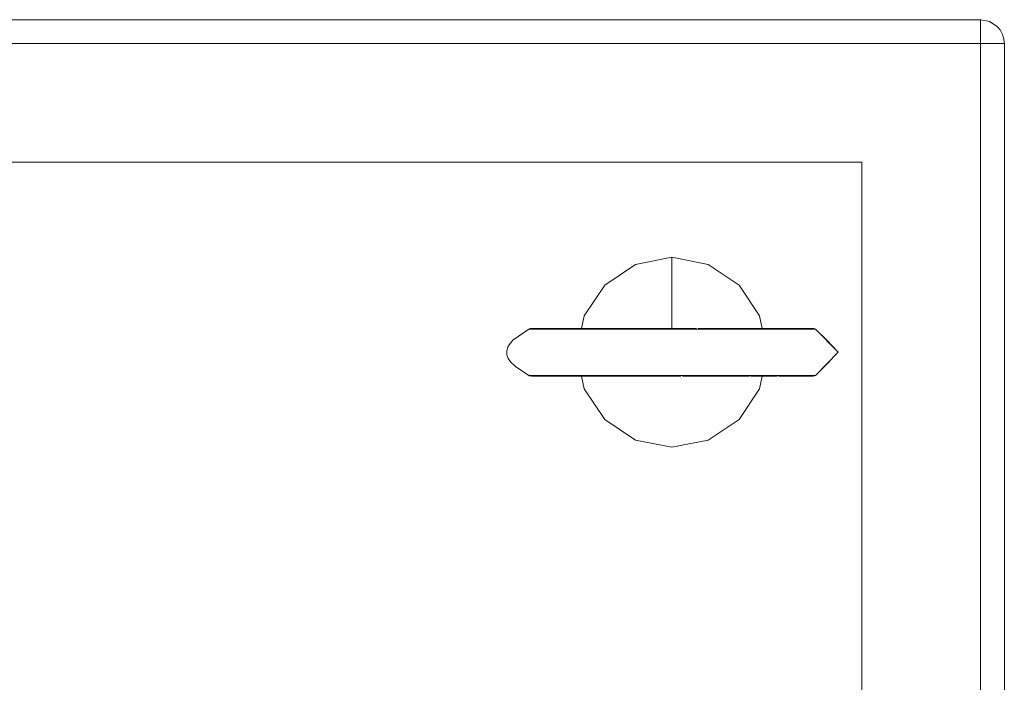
# Model space of a CAD drawing. Header units: millimetres. Extents: x 53746 to 116821, y -810352 to -765802.
# Tile 57 of 256: x 72085 to 72189, y -790637 to -790567. Entities that reach past the tile are written whole.
import ezdxf

# ---------------------------------------------------------------- set-up
doc = ezdxf.new("R2010")
doc.units = ezdxf.units.MM
doc.header["$MEASUREMENT"] = 0
doc.layers.add('Main Cradle Rails', color=7, linetype='Continuous', lineweight=0)
doc.layers.add('Tank and Accumulators', color=7, linetype='Continuous', lineweight=0)

# ---------------------------------------------------------------- blocks, each defined once
blk = doc.blocks.new('*U57')
at = {"layer": 'Tank and Accumulators', "color": 7, "linetype": 'Continuous', "lineweight": 0}
for p, q in [((-13094.88, -2491.04), (-13094.87, -2491.05)), ((-13143.95, -2522.87), (-13144.2, -2522.87)), ((-13140.73, -2522.81), (-13139.66, -2522.81)), ((-13114.03, -2522.87), (-13114.68, -2522.87)), ((-13114.03, -2522.87), (-13111.64, -2525.31)), ((-13143.95, -2527.75), (-13144.2, -2527.75)), ((-13115.29, -2527.81), (-13114.73, -2527.81)), ((-13114.03, -2527.75), (-13114.68, -2527.75))]:
    blk.add_line(p, q, dxfattribs=at)
at = {"layer": 'Tank and Accumulators', "color": 7, "linetype": 'Continuous', "lineweight": 0, "flags": 128}
for points in [[(-13094.14, -2837.81), (-13094.14, -2837.81), (-13094.14, -2492.81), (-13094.23, -2492.22), (-13094.33, -2491.85), (-13094.59, -2491.39), (-13094.88, -2491.04), (-13095.69, -2490.5), (-13095.83, -2490.45), (-13096.64, -2490.31), (-13891.64, -2490.31), (-13891.93, -2490.33), (-13892.6, -2490.5), (-13893.02, -2490.77), (-13893.41, -2491.04), (-13893.83, -2491.67)], [(-13891.64, -2840.31), (-13891.64, -2840.31), (-13891.64, -2840.12), (-13891.64, -2839.58), (-13891.64, -2838.77), (-13891.64, -2837.81), (-13096.64, -2837.81), (-13096.64, -2492.81), (-13096.64, -2491.85), (-13096.64, -2491.04), (-13096.64, -2490.5), (-13096.64, -2490.31), (-13096.63, -2490.31)], [(-13096.64, -2492.81), (-13096.64, -2492.81), (-13891.64, -2492.81), (-13891.64, -2492.81)], [(-13094.15, -2492.8), (-13094.14, -2492.81), (-13094.33, -2492.81), (-13094.88, -2492.81), (-13095.69, -2492.81), (-13096.61, -2492.81)], [(-13109.14, -2505.31), (-13879.14, -2505.31), (-13879.14, -2825.31), (-13109.14, -2825.31), (-13109.14, -2505.31)], [(-13125.32, -2516.07), (-13129.14, -2515.31), (-13132.97, -2516.07), (-13136.22, -2518.24), (-13138.38, -2521.48), (-13138.65, -2522.81)], [(-13129.14, -2515.31), (-13129.14, -2518), (-13129.14, -2520.7), (-13129.14, -2522.33), (-13129.14, -2522.81)], [(-13119.64, -2522.81), (-13119.91, -2521.48), (-13122.07, -2518.24), (-13125.32, -2516.07)], [(-13144.07, -2522.82), (-13144.07, -2522.82), (-13144.1, -2522.82), (-13144.06, -2522.84), (-13144.2, -2522.87), (-13145.88, -2524.02), (-13146.37, -2524.66), (-13146.53, -2525.16), (-13146.51, -2525.58), (-13146.37, -2525.96), (-13146.13, -2526.32), (-13145.63, -2526.82), (-13144.2, -2527.75), (-13144.2, -2527.78), (-13144.09, -2527.8), (-13143.92, -2527.81), (-13143.92, -2527.81)], [(-13126.57, -2522.81), (-13131.97, -2522.81), (-13136.07, -2522.81), (-13139.58, -2522.81), (-13142.19, -2522.81), (-13143.69, -2522.81), (-13143.94, -2522.81), (-13144.06, -2522.82)], [(-13142.42, -2522.87), (-13143.95, -2522.87), (-13143.95, -2522.87)], [(-13143.94, -2522.81), (-13143.94, -2522.81), (-13143.72, -2522.81)], [(-13143.68, -2522.81), (-13142.93, -2522.81), (-13142.24, -2522.81)], [(-13139.76, -2522.87), (-13142.42, -2522.87), (-13142.42, -2522.87)], [(-13142.17, -2522.81), (-13140.73, -2522.81), (-13140.72, -2522.81)], [(-13140.62, -2522.81), (-13139.98, -2522.81), (-13137.93, -2522.81)], [(-13136.19, -2522.87), (-13139.76, -2522.87), (-13139.76, -2522.87)], [(-13139.55, -2522.81), (-13137.57, -2522.81), (-13137.57, -2522.81)], [(-13132.02, -2522.87), (-13136.19, -2522.87), (-13136.19, -2522.87)], [(-13114.68, -2522.87), (-13114.68, -2522.87), (-13116.56, -2522.87), (-13119.53, -2522.87), (-13123.31, -2522.87), (-13127.6, -2522.87), (-13132.02, -2522.87), (-13132.02, -2522.87)], [(-13114.29, -2522.81), (-13114.29, -2522.81), (-13114.79, -2522.81), (-13116.24, -2522.81), (-13118.5, -2522.81), (-13121.47, -2522.81), (-13126.39, -2522.81)], [(-13114.03, -2527.75), (-13114.03, -2527.75), (-13111.64, -2525.31), (-13112.82, -2524.02), (-13114.03, -2522.87), (-13114.11, -2522.84), (-13114.2, -2522.82), (-13114.29, -2522.81), (-13114.29, -2522.81)], [(-13114.2, -2527.8), (-13114.2, -2527.8), (-13114.11, -2527.79), (-13114.03, -2527.75), (-13113.06, -2526.82), (-13112.57, -2526.32), (-13112.46, -2526.15)], [(-13136.19, -2527.75), (-13136.19, -2527.75), (-13139.76, -2527.75), (-13142.42, -2527.75), (-13143.95, -2527.75), (-13143.95, -2527.75)], [(-13143.92, -2527.81), (-13143.94, -2527.81), (-13143.94, -2527.81)], [(-13143.71, -2527.81), (-13143.94, -2527.81), (-13143.71, -2527.81)], [(-13143.7, -2527.81), (-13143.69, -2527.81), (-13142.19, -2527.81), (-13139.58, -2527.81), (-13136.07, -2527.81), (-13131.97, -2527.81), (-13128.22, -2527.81)], [(-13142.21, -2527.81), (-13142.93, -2527.81), (-13143.64, -2527.81)], [(-13139.61, -2527.81), (-13140.73, -2527.81), (-13142.13, -2527.81)], [(-13137.57, -2527.81), (-13137.57, -2527.81), (-13139.49, -2527.81)], [(-13138.65, -2527.81), (-13138.38, -2529.14), (-13136.22, -2532.38), (-13132.97, -2534.55), (-13129.14, -2535.31), (-13125.32, -2534.55), (-13122.07, -2532.38), (-13119.91, -2529.14), (-13119.64, -2527.81)], [(-13132.02, -2527.75), (-13132.02, -2527.75), (-13136.19, -2527.75)], [(-13127.6, -2527.75), (-13127.6, -2527.75), (-13132.01, -2527.75)], [(-13128.04, -2527.81), (-13124.45, -2527.81), (-13121.05, -2527.81)], [(-13123.31, -2527.75), (-13123.31, -2527.75), (-13127.6, -2527.75)], [(-13119.53, -2527.75), (-13119.53, -2527.75), (-13123.31, -2527.75)], [(-13121.02, -2527.81), (-13121.02, -2527.81), (-13120.98, -2527.81)], [(-13120.87, -2527.81), (-13118.12, -2527.81), (-13118.07, -2527.81)], [(-13116.56, -2527.75), (-13116.56, -2527.75), (-13119.52, -2527.75)], [(-13117.92, -2527.81), (-13115.29, -2527.81), (-13114.58, -2527.81), (-13114.58, -2527.81)], [(-13114.68, -2527.75), (-13114.68, -2527.75), (-13116.56, -2527.75)], [(-13114.58, -2527.81), (-13114.29, -2527.81), (-13114.2, -2527.8)], [(-13114.57, -2527.81), (-13114.29, -2527.81), (-13114.29, -2527.81)]]:
    blk.add_lwpolyline(points, dxfattribs=at)

msp = doc.modelspace()

# ---------------------------------------------------------------- block references
at = {"layer": 'Main Cradle Rails', "color": 7, "linetype": 'Continuous', "lineweight": 0}
msp.add_blockref('*U57', (85283.05, -788076.95), dxfattribs=at)

doc.saveas('drawing.dxf')
